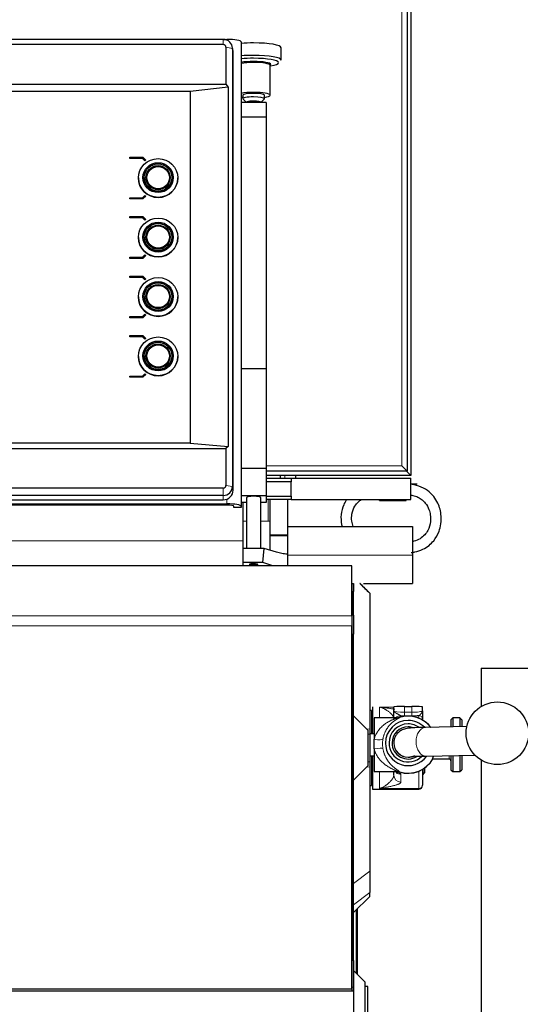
# Model space of a CAD drawing. Header units: inches. Extents: x 0 to 29700, y -16 to 21000.
# Tile 126 of 256: x 7091 to 7372, y 16935 to 17486. Entities that reach past the tile are written whole.
import ezdxf

# ---------------------------------------------------------------- set-up
doc = ezdxf.new("R2010")
doc.units = ezdxf.units.IN
doc.layers.add('1', color=7, linetype='Continuous', true_color=0xffffff)

msp = doc.modelspace()

# ---------------------------------------------------------------- linework, layer by layer
at = {"layer": '1', "color": 2, "linetype": 'Continuous', "lineweight": 25}
for p, q in [((7308.251, 18028.692), (7308.251, 17233.692)), ((7310.251, 18031.192), (7310.251, 17231.192)), ((7205.251, 17475.345), (6856.251, 17475.345)), ((7205.251, 17472.385), (6856.251, 17472.385)), ((7205.629, 17475.331), (7207.251, 17475.331)), ((7215.251, 17473.942), (7215.251, 17213.953)), ((7206.762, 17470.897), (7206.762, 17450.29)), ((7210.683, 17469.339), (7210.282, 17471.291)), ((7210.384, 17470.29), (7210.384, 17225.073)), ((7210.793, 17223.041), (7210.793, 17468.258)), ((7237.677, 17463.72), (7237.677, 17470.676)), ((7231.501, 17444.086), (7231.501, 17460.827)), ((7231.501, 17460.516), (7231.765, 17460.558)), ((6854.74, 17450.29), (7206.762, 17450.29)), ((7206.762, 17450.29), (7208.032, 17448.638)), ((7186.751, 17446.249), (6874.751, 17446.249)), ((7208.032, 17448.638), (7186.751, 17446.249)), ((7186.751, 17446.249), (7186.751, 17249.287)), ((7208.032, 17448.638), (7208.032, 17247.514)), ((7216.251, 17444.086), (7216.251, 17442.116)), ((7228.251, 17442.116), (7228.251, 17444.086)), ((7229.251, 17439.94), (7215.251, 17439.94)), ((7216.345, 17441.932), (7218.251, 17440.085)), ((7218.251, 17440.147), (7218.251, 17439.94)), ((7226.251, 17440.085), (7228.157, 17441.932)), ((7226.251, 17439.94), (7226.251, 17440.147)), ((7228.157, 17441.932), (7228.251, 17442.116)), ((7229.251, 17439.94), (7229.251, 17431.828)), ((7229.251, 17431.828), (7215.251, 17431.828)), ((7229.251, 17431.828), (7229.251, 17291.001)), ((7152.912, 17409.379), (7160.251, 17409.379)), ((7152.912, 17408.689), (7152.912, 17409.379)), ((7152.912, 17408.672), (7152.912, 17408.689)), ((7159.961, 17408.689), (7152.912, 17408.689)), ((7159.961, 17408.672), (7152.912, 17408.672)), ((7159.961, 17408.672), (7159.961, 17408.689)), ((7161.319, 17407.352), (7159.961, 17408.689)), ((7161.319, 17407.334), (7159.961, 17408.672)), ((7160.251, 17409.379), (7161.899, 17407.756)), ((7161.899, 17407.756), (7161.319, 17407.352)), ((7161.899, 17407.738), (7161.319, 17407.334)), ((7161.319, 17407.334), (7161.319, 17407.352)), ((7161.899, 17407.738), (7161.899, 17407.756)), ((7157.751, 17397.747), (7157.751, 17397.678)), ((7160.951, 17397.947), (7160.951, 17397.678)), ((7162.151, 17397.912), (7162.151, 17397.678)), ((7175.351, 17397.678), (7175.351, 17397.912)), ((7176.551, 17397.678), (7176.551, 17397.947)), ((7179.751, 17397.678), (7179.751, 17397.747)), ((7152.912, 17386.701), (7159.961, 17386.701)), ((7152.912, 17386.012), (7152.912, 17386.701)), ((7152.912, 17385.995), (7152.912, 17386.012)), ((7160.251, 17386.012), (7152.912, 17386.012)), ((7160.251, 17385.995), (7152.912, 17385.995)), ((7159.961, 17386.701), (7161.319, 17388.039)), ((7161.899, 17387.635), (7160.251, 17386.012)), ((7161.899, 17387.617), (7160.251, 17385.995)), ((7160.251, 17385.995), (7160.251, 17386.012)), ((7161.319, 17388.039), (7161.899, 17387.635)), ((7161.899, 17387.617), (7161.899, 17387.635)), ((7152.912, 17376.102), (7160.251, 17376.102)), ((7152.912, 17375.413), (7152.912, 17376.102)), ((7152.912, 17375.395), (7152.912, 17375.413)), ((7159.961, 17375.413), (7152.912, 17375.413)), ((7159.961, 17375.395), (7152.912, 17375.395)), ((7161.319, 17374.075), (7159.961, 17375.413)), ((7159.961, 17375.395), (7159.961, 17375.413)), ((7161.319, 17374.058), (7159.961, 17375.395)), ((7160.251, 17376.102), (7161.899, 17374.479)), ((7161.899, 17374.479), (7161.319, 17374.075)), ((7161.899, 17374.462), (7161.319, 17374.058)), ((7161.319, 17374.058), (7161.319, 17374.075)), ((7161.899, 17374.462), (7161.899, 17374.479)), ((7157.751, 17364.471), (7157.751, 17364.401)), ((7160.951, 17364.67), (7160.951, 17364.401)), ((7162.151, 17364.636), (7162.151, 17364.401)), ((7175.351, 17364.401), (7175.351, 17364.636)), ((7176.551, 17364.401), (7176.551, 17364.67)), ((7179.751, 17364.401), (7179.751, 17364.471)), ((7152.912, 17352.735), (7152.912, 17353.425)), ((7152.912, 17353.425), (7159.961, 17353.425)), ((7152.912, 17352.718), (7152.912, 17352.735)), ((7160.251, 17352.735), (7152.912, 17352.735)), ((7160.251, 17352.718), (7152.912, 17352.718)), ((7159.961, 17353.425), (7161.319, 17354.762)), ((7161.899, 17354.358), (7160.251, 17352.735)), ((7161.899, 17354.341), (7160.251, 17352.718)), ((7160.251, 17352.718), (7160.251, 17352.735)), ((7161.319, 17354.762), (7161.899, 17354.358)), ((7161.899, 17354.341), (7161.899, 17354.358)), ((7152.912, 17342.825), (7160.251, 17342.825)), ((7152.912, 17342.136), (7152.912, 17342.825)), ((7152.912, 17342.119), (7152.912, 17342.136)), ((7159.961, 17342.136), (7152.912, 17342.136)), ((7159.961, 17342.119), (7152.912, 17342.119)), ((7159.961, 17342.119), (7159.961, 17342.136)), ((7161.319, 17340.798), (7159.961, 17342.136)), ((7161.319, 17340.781), (7159.961, 17342.119)), ((7160.251, 17342.825), (7161.899, 17341.202)), ((7161.899, 17341.202), (7161.319, 17340.798)), ((7161.899, 17341.185), (7161.319, 17340.781)), ((7161.319, 17340.781), (7161.319, 17340.798)), ((7161.899, 17341.185), (7161.899, 17341.202)), ((7157.751, 17331.194), (7157.751, 17331.124)), ((7160.951, 17331.394), (7160.951, 17331.124)), ((7162.151, 17331.359), (7162.151, 17331.124)), ((7175.351, 17331.124), (7175.351, 17331.359)), ((7176.551, 17331.124), (7176.551, 17331.394)), ((7179.751, 17331.124), (7179.751, 17331.194)), ((7152.912, 17319.459), (7152.912, 17320.148)), ((7152.912, 17320.148), (7159.961, 17320.148)), ((7152.912, 17319.441), (7152.912, 17319.459)), ((7160.251, 17319.459), (7152.912, 17319.459)), ((7160.251, 17319.441), (7152.912, 17319.441)), ((7159.961, 17320.148), (7161.319, 17321.486)), ((7161.899, 17321.082), (7160.251, 17319.459)), ((7161.899, 17321.064), (7160.251, 17319.441)), ((7160.251, 17319.441), (7160.251, 17319.459)), ((7161.319, 17321.486), (7161.899, 17321.082)), ((7161.899, 17321.064), (7161.899, 17321.082)), ((7152.912, 17309.549), (7160.251, 17309.549)), ((7152.912, 17308.859), (7152.912, 17309.549)), ((7152.912, 17308.842), (7152.912, 17308.859)), ((7159.961, 17308.859), (7152.912, 17308.859)), ((7159.961, 17308.842), (7152.912, 17308.842)), ((7159.961, 17308.842), (7159.961, 17308.859)), ((7161.319, 17307.522), (7159.961, 17308.859)), ((7161.319, 17307.504), (7159.961, 17308.842)), ((7160.251, 17309.549), (7161.899, 17307.926)), ((7161.899, 17307.926), (7161.319, 17307.522)), ((7161.899, 17307.908), (7161.319, 17307.504)), ((7161.319, 17307.504), (7161.319, 17307.522)), ((7161.899, 17307.908), (7161.899, 17307.926)), ((7157.751, 17297.917), (7157.751, 17297.848)), ((7160.951, 17298.117), (7160.951, 17297.848)), ((7162.151, 17298.082), (7162.151, 17297.848)), ((7175.351, 17297.848), (7175.351, 17298.082)), ((7176.551, 17297.848), (7176.551, 17298.117)), ((7179.751, 17297.848), (7179.751, 17297.917)), ((7229.251, 17291.001), (7215.251, 17291.001)), ((7229.251, 17291.001), (7229.251, 17235.111)), ((7152.912, 17286.871), (7159.961, 17286.871)), ((7152.912, 17286.182), (7152.912, 17286.871)), ((7152.912, 17286.165), (7152.912, 17286.182)), ((7160.251, 17286.182), (7152.912, 17286.182)), ((7160.251, 17286.165), (7152.912, 17286.165)), ((7159.961, 17286.871), (7161.319, 17288.209)), ((7161.899, 17287.805), (7160.251, 17286.182)), ((7161.899, 17287.788), (7160.251, 17286.165)), ((7160.251, 17286.165), (7160.251, 17286.182)), ((7161.319, 17288.209), (7161.899, 17287.805)), ((7161.899, 17287.788), (7161.899, 17287.805)), ((6854.74, 17246.287), (7206.762, 17246.287)), ((7186.751, 17249.287), (6874.751, 17249.287)), ((7186.751, 17249.287), (7208.032, 17247.514)), ((7208.032, 17247.514), (7206.762, 17246.287)), ((7206.762, 17246.287), (7206.762, 17225.68)), ((7229.251, 17235.111), (7215.251, 17235.111)), ((7229.251, 17235.111), (7229.251, 17219.924)), ((7305.251, 17236.692), (7308.251, 17233.692)), ((7308.251, 17233.692), (7229.244, 17233.692)), ((7310.251, 17231.192), (7229.251, 17231.192)), ((7229.251, 17229.692), (7243.251, 17229.692)), ((7237.251, 17229.691), (7237.251, 17231.191)), ((7243.251, 17229.692), (7310.251, 17229.692)), ((7243.251, 17229.692), (7243.251, 17227.692)), ((7245.751, 17231.195), (7245.751, 17229.694)), ((7310.251, 17231.192), (7307.451, 17233.992)), ((7310.251, 17217.692), (7310.251, 17229.692)), ((7205.251, 17224.192), (6856.251, 17224.192)), ((7243.251, 17227.692), (7229.251, 17227.692)), ((7243.251, 17219.692), (7243.251, 17227.692)), ((7313.751, 17226.442), (7310.251, 17226.442)), ((7205.251, 17220.017), (6856.251, 17220.017)), ((7229.251, 17219.924), (7215.251, 17219.924)), ((7218.251, 17218.882), (7218.251, 17190.329)), ((7226.251, 17190.329), (7226.251, 17218.882)), ((7229.251, 17219.924), (7229.251, 17216.103)), ((7229.251, 17219.692), (7243.251, 17219.692)), ((7243.251, 17219.692), (7243.251, 17217.692)), ((6854.251, 17215.342), (7207.251, 17215.342)), ((7207.251, 17214.647), (6854.251, 17214.647)), ((6856.251, 17217.583), (7205.251, 17217.583)), ((7211.251, 17213.258), (7211.251, 17213.953)), ((7215.251, 17213.258), (7211.251, 17213.258)), ((7218.251, 17216.103), (7215.251, 17216.103)), ((7215.251, 17213.953), (7215.251, 17213.258)), ((7216.251, 17216.103), (7216.251, 17205.692)), ((7229.251, 17216.103), (7226.251, 17216.103)), ((7243.251, 17217.692), (7229.251, 17217.692)), ((7231.251, 17217.692), (7231.251, 17198.023)), ((7241.251, 17217.692), (7241.251, 17198.023)), ((7243.251, 17217.692), (7310.251, 17217.692)), ((7292.751, 17217.192), (7292.751, 17217.692)), ((7292.751, 17217.192), (7307.751, 17217.192)), ((7307.751, 17217.192), (7307.751, 17217.692)), ((7216.251, 17205.692), (7216.251, 17190.328)), ((7241.252, 17202.692), (7311.251, 17202.692)), ((7311.251, 17202.692), (7311.251, 17186.692)), ((7231.251, 17198.023), (7231.251, 17197.457)), ((7231.251, 17197.457), (7231.251, 17189.394)), ((7241.251, 17198.023), (7241.251, 17197.457)), ((7241.251, 17197.457), (7241.251, 17187.448)), ((7216.251, 17190.328), (7216.251, 17182.45)), ((7228.19, 17190.328), (7216.251, 17190.328)), ((7227.388, 17182.45), (7228.19, 17190.328)), ((7235.013, 17188.245), (7228.19, 17190.328)), ((7241.251, 17187.275), (7241.251, 17180.735)), ((7311.251, 17186.692), (7311.251, 17170.692)), ((7277.251, 17180.735), (6787.251, 17180.735)), ((7227.388, 17182.45), (7216.251, 17182.45)), ((7216.251, 17182.45), (7216.251, 17180.735)), ((7224.64, 17181.328), (7224.691, 17181.414)), ((7233.004, 17180.735), (7227.388, 17182.45)), ((7277.247, 17180.692), (7277.292, 17180.692)), ((7277.251, 17152.721), (7277.251, 17180.735)), ((7277.292, 17170.692), (7277.292, 17180.692)), ((7277.292, 17170.692), (7277.247, 17170.692)), ((7277.292, 17170.692), (7277.292, 17148.721)), ((7277.292, 17170.692), (7278.251, 17170.692)), ((7278.251, 17170.692), (7278.251, 17166.292)), ((7283.852, 17170.692), (7311.251, 17170.692)), ((7278.251, 17153.083), (7278.251, 17166.292)), ((7287.251, 17165.359), (7287.251, 17165.317)), ((7287.251, 17165.317), (7287.251, 17089.22)), ((7277.251, 17152.721), (7277.251, 17147.065)), ((7278.251, 17153.083), (7278.251, 17142.482)), ((7277.292, 17148.721), (7277.247, 17148.721)), ((7277.251, 16943.706), (7277.251, 17147.065)), ((7277.292, 17148.721), (7277.292, 16962.398)), ((7278.251, 17096.692), (7278.251, 17142.482)), ((7349.751, 17123.292), (7504.751, 17123.292)), ((7349.751, 17123.292), (7349.751, 17101.936)), ((7288.251, 17099.692), (7287.251, 17099.692)), ((7288.251, 17099.692), (7288.251, 17086.673)), ((7288.751, 17101.692), (7288.751, 17086.674)), ((7300.751, 17099.526), (7300.751, 17101.736)), ((7306.751, 17101.883), (7310.751, 17101.883)), ((7316.751, 17099.526), (7316.751, 17101.736)), ((7278.251, 17096.692), (7286.251, 17088.692)), ((7278.251, 17060.692), (7278.251, 17096.692)), ((7288.751, 17093.692), (7288.251, 17093.692)), ((7302.348, 17095.524), (7289.751, 17095.524)), ((7289.751, 17095.524), (7289.751, 17083.551)), ((7316.751, 17094.845), (7316.751, 17094.381)), ((7333.751, 17095.524), (7332.751, 17094.524)), ((7332.751, 17094.524), (7332.751, 17090.448)), ((7337.751, 17095.524), (7333.751, 17095.524)), ((7333.751, 17095.524), (7333.751, 17090.468)), ((7338.751, 17094.524), (7337.751, 17095.524)), ((7337.751, 17095.524), (7337.751, 17090.552)), ((7338.751, 17094.524), (7338.751, 17090.572)), ((7286.251, 17088.692), (7286.251, 17068.692)), ((7289.751, 17086.674), (7287.251, 17086.674)), ((7287.251, 17086.365), (7287.251, 17071.019)), ((7341.646, 17090.632), (7318.403, 17090.15)), ((7289.751, 17078.219), (7289.751, 17083.551)), ((7300.751, 17081.624), (7300.751, 17081.477)), ((7289.751, 17078.219), (7289.751, 17065.524)), ((7287.251, 17074.374), (7289.751, 17074.374)), ((7288.251, 17074.373), (7288.251, 17057.692)), ((7288.751, 17074.374), (7288.751, 17055.692)), ((7318.735, 17074.153), (7346.213, 17074.723)), ((7322.607, 17072.688), (7322.607, 17072.524)), ((7322.607, 17072.524), (7331.751, 17072.524)), ((7332.751, 17074.443), (7332.751, 17066.524)), ((7333.751, 17074.463), (7333.751, 17065.524)), ((7337.751, 17074.547), (7337.751, 17065.524)), ((7338.751, 17074.567), (7338.751, 17066.524)), ((7349.751, 17071.92), (7349.751, 16795.692)), ((7286.251, 17068.692), (7278.251, 17060.692)), ((7287.251, 17068.164), (7287.251, 17009.748)), ((7289.751, 17065.524), (7302.348, 17065.524)), ((7300.751, 17063.553), (7300.751, 17065.388)), ((7316.751, 17066.668), (7316.751, 17057.926)), ((7317.001, 17066.815), (7317.001, 17063.692)), ((7317.001, 17063.692), (7318.001, 17064.692)), ((7318.001, 17067.469), (7318.001, 17064.692)), ((7332.751, 17066.524), (7333.751, 17065.524)), ((7333.751, 17065.524), (7337.751, 17065.524)), ((7337.751, 17065.524), (7338.751, 17066.524)), ((7278.251, 16959.683), (7278.251, 17060.692)), ((7288.251, 17063.692), (7288.751, 17063.692)), ((7316.751, 17063.692), (7317.001, 17063.692)), ((7287.251, 17057.692), (7288.251, 17057.692)), ((7288.751, 17055.692), (7314.751, 17055.692)), ((7316.751, 17057.692), (7316.751, 17057.926)), ((7287.251, 17009.748), (7287.251, 16997.856)), ((7287.251, 16995.517), (7287.251, 16997.856)), ((7278.251, 16986.517), (7287.251, 16995.517)), ((7280.251, 16988.516), (7280.251, 16952.192)), ((7277.292, 16962.398), (7277.247, 16962.398)), ((7277.292, 16962.398), (7277.292, 16942.649)), ((7278.251, 16959.683), (7278.251, 16944.692)), ((7284.751, 16947.692), (7278.251, 16954.192)), ((7278.251, 16942.648), (6782.756, 16942.648)), ((7277.251, 16943.706), (6787.251, 16943.706)), ((7278.251, 16944.692), (7277.251, 16944.727)), ((7278.251, 16944.692), (7278.251, 16942.648)), ((7278.251, 16942.648), (7278.251, 16897.96)), ((7284.751, 16888.692), (7284.751, 16947.692)), ((7286.251, 16945.192), (7284.751, 16945.192)), ((7286.251, 16891.192), (7286.251, 16945.192))]:
    msp.add_line(p, q, dxfattribs=at)
at = {"layer": '1', "color": 110, "linetype": 'Continuous', "lineweight": 13}
for p, q in [((7305.251, 17236.692), (7305.251, 18025.692)), ((7205.251, 17472.385), (7205.251, 17475.345)), ((7207.251, 17475.331), (7207.251, 17474.945)), ((7206.762, 17470.897), (7210.384, 17470.29)), ((7210.384, 17470.29), (7210.793, 17468.258)), ((7229.249, 17236.692), (7305.251, 17236.692)), ((7239.751, 17229.694), (7239.751, 17231.195)), ((7205.251, 17224.192), (7205.251, 17220.017)), ((7206.762, 17225.68), (7210.384, 17225.073)), ((7210.384, 17225.073), (7210.793, 17223.041)), ((7205.251, 17220.017), (7205.251, 17217.583)), ((7207.251, 17217.954), (7207.251, 17215.342)), ((7230.451, 17217.692), (7230.451, 17205.692)), ((7218.251, 17205.692), (7216.251, 17205.692)), ((7230.451, 17205.692), (7226.251, 17205.692)), ((7230.451, 17205.692), (7231.251, 17205.692)), ((7231.251, 17198.023), (7241.251, 17198.023)), ((7231.251, 17197.457), (7241.251, 17197.457)), ((6879.251, 17194.692), (7216.246, 17194.692)), ((7241.252, 17186.692), (7311.251, 17186.692)), ((7281.666, 17170.692), (7287.251, 17165.317)), ((7278.251, 17166.292), (7277.292, 17166.292)), ((7277.251, 17152.721), (6787.251, 17152.721)), ((7277.292, 17153.069), (7278.251, 17153.083)), ((7277.251, 17147.065), (6787.251, 17147.065)), ((7278.251, 17142.482), (7277.292, 17142.469)), ((7292.751, 17101.575), (7300.751, 17101.575)), ((7292.751, 17095.524), (7292.751, 17101.575)), ((7306.751, 17098.667), (7306.751, 17101.883)), ((7306.751, 17098.667), (7306.751, 17096.726)), ((7306.751, 17098.667), (7310.751, 17098.667)), ((7310.751, 17098.667), (7310.751, 17101.883)), ((7310.751, 17098.667), (7310.751, 17096.726)), ((7314.751, 17095.357), (7314.751, 17096.835)), ((7302.348, 17095.524), (7302.348, 17095.489)), ((7303.872, 17095.726), (7303.872, 17095.762)), ((7304.751, 17096.752), (7304.751, 17096.196)), ((7310.751, 17096.726), (7306.751, 17096.726)), ((7285.521, 17089.422), (7287.251, 17089.22)), ((7286.251, 17086.45), (7287.251, 17086.365)), ((7286.251, 17070.933), (7287.251, 17071.019)), ((7331.751, 17074.423), (7331.751, 17072.524)), ((7285.521, 17067.962), (7287.251, 17068.164)), ((7292.751, 17055.949), (7292.751, 17065.524)), ((7302.348, 17065.628), (7302.348, 17065.524)), ((7303.872, 17065.286), (7303.872, 17065.392)), ((7304.751, 17063.923), (7304.751, 17059.598)), ((7314.751, 17055.949), (7314.751, 17065.692)), ((7292.751, 17055.949), (7314.751, 17055.949)), ((7314.751, 17055.692), (7314.751, 17055.949)), ((7278.251, 17002.853), (7287.251, 17009.748)), ((7278.251, 16990.962), (7287.251, 16997.856)), ((7279.715, 16987.981), (7279.715, 16952.727)), ((7277.251, 16959.718), (7278.251, 16959.683))]:
    msp.add_line(p, q, dxfattribs=at)
at = {"layer": '1', "color": 2, "linetype": 'Continuous', "lineweight": 25}
msp.add_circle((7358.751, 17086.932), 17.5, dxfattribs=at)
for centre, radius, start, end in [((7302.348, 17100.524), 5, 270, 287.75279), ((7308.751, 17080.524), 16, 90, 107.75279), ((7308.751, 17080.524), 16, 37.27125, 90), ((7308.751, 17080.524), 16, 252.24721, 330), ((7331.751, 17071.524), 1, 0, 90), ((7302.348, 17060.524), 5, 72.24721, 90), ((7314.751, 17057.692), 2, 270, 0)]:
    msp.add_arc(centre, radius, start, end, dxfattribs=at)
for centre, major_axis, ratio, start_param, end_param in [((7205.251, 17470.29), (5.133, 0), 0.9848078, 0, 1.5707963), ((7205.251, 17470.897), (1.511, 0), 0.9848078, 0, 1.5707963), ((7207.251, 17473.942), (-8, 0), 0.1736482, 3.1415927, 4.712389), ((7222.251, 17470.676), (15.427, 0), 0.1736482, 1.5707963, 2.0418389), ((7222.251, 17470.676), (15.427, 0), 0.1736482, 0, 1.5707963), ((7205.251, 17468.258), (-5.542, 0), 0.9848078, 3.1415927, 3.3409611), ((7222.251, 17463.72), (15.427, 0), 0.1736482, 1.5707963, 2.0418389), ((7222.251, 17463.72), (15.427, 0), 0.1736482, 0, 1.5707963), ((7222.251, 17462.334), (13.968, 0), 0.1736482, 1.5707963, 2.0957368), ((7222.251, 17461.306), (9.633, 0), 0.1736482, 1.5707963, 2.3842725), ((7222.251, 17460.827), (9.25, 0), 0.1736482, 1.5707963, 2.4291383), ((7222.251, 17462.334), (13.968, 0), 0.1736482, 0, 1.5707963), ((7222.251, 17461.306), (9.633, 0), 0.1736482, 0, 1.5707963), ((7222.251, 17460.827), (9.25, 0), 0.1736482, 0, 1.5707963), ((7222.251, 17461.306), (9.633, 0), 0.1736482, 5.9547907, 6.2831853), ((7222.251, 17462.334), (13.968, 0), 0.1736482, 5.4616588, 6.2831853), ((7222.251, 17444.086), (9.25, 0), 0.1736482, 1.5707963, 2.4291383), ((7222.251, 17444.086), (6, 0), 0.1736482, 1.5707963, 3.1415927), ((7222.251, 17444.086), (9.25, 0), 0.1736482, 0, 1.5707963), ((7222.251, 17444.086), (6, 0), 0.1736482, 0, 1.5707963), ((7222.251, 17444.086), (9.25, 0), 0.1736482, 5.4181674, 6.2831853), ((7222.251, 17444.086), (9.25, 0), 0.1736482, 3.8541451, 4.0066106), ((7222.251, 17442.116), (6, 0), 0.1736482, 1.5707963, 3.3188963), ((7222.251, 17440.147), (4, 0), 0.1736482, 1.5707963, 3.1415927), ((7222.251, 17442.116), (6, 0), 0.1736482, 0, 1.5707963), ((7222.251, 17440.147), (4, 0), 0.1736482, 0, 1.5707963), ((7168.751, 17397.678), (11, 0), 0.9848078, 3.1415927, 6.2831853), ((7168.751, 17397.947), (7.8, 0), 0.9848078, 3.1415927, 4.712389), ((7168.751, 17397.947), (6.75, 0), 0.9848078, 3.1415927, 4.712389), ((7168.751, 17397.947), (6.75, 0), 0.9848078, 4.712389, 6.2831853), ((7168.751, 17397.947), (7.8, 0), 0.9848078, 4.712389, 6.2831853), ((7168.751, 17364.401), (11, 0), 0.9848078, 3.1415927, 6.2831853), ((7168.751, 17364.67), (7.8, 0), 0.9848078, 3.1415927, 4.712389), ((7168.751, 17364.67), (6.75, 0), 0.9848078, 3.1415927, 4.712389), ((7168.751, 17364.636), (6.6, 0), 0.9848078, 3.1415927, 4.712389), ((7168.751, 17364.67), (6.75, 0), 0.9848078, 4.712389, 6.2831853), ((7168.751, 17364.67), (7.8, 0), 0.9848078, 4.712389, 6.2831853), ((7168.751, 17364.636), (6.6, 0), 0.9848078, 4.712389, 6.2831853), ((7168.751, 17331.124), (11, 0), 0.9848078, 3.1415927, 6.2831853), ((7168.751, 17331.394), (7.8, 0), 0.9848078, 3.1415927, 4.712389), ((7168.751, 17331.394), (6.75, 0), 0.9848078, 3.1415927, 4.712389), ((7168.751, 17331.394), (6.75, 0), 0.9848078, 4.712389, 6.2831853), ((7168.751, 17331.394), (7.8, 0), 0.9848078, 4.712389, 6.2831853), ((7168.751, 17297.848), (11, 0), 0.9848078, 3.1415927, 6.2831853), ((7168.751, 17298.117), (7.8, 0), 0.9848078, 3.1415927, 4.712389), ((7168.751, 17298.117), (6.75, 0), 0.9848078, 3.1415927, 4.712389), ((7168.751, 17298.082), (6.6, 0), 0.9848078, 3.1415927, 4.712389), ((7168.751, 17298.117), (6.75, 0), 0.9848078, 4.712389, 6.2831853), ((7168.751, 17298.117), (7.8, 0), 0.9848078, 4.712389, 6.2831853), ((7168.751, 17298.082), (6.6, 0), 0.9848078, 4.712389, 6.2831853), ((7205.251, 17225.68), (1.511, 0), 0.9848078, 4.712389, 6.2831853), ((7205.251, 17225.073), (5.133, 0), 0.9848078, 4.712389, 6.2831853), ((7205.251, 17223.041), (-5.542, 0), 0.9848078, 1.5707963, 3.1415927), ((7222.251, 17218.882), (-4, 0), 0.1736482, 3.1415927, 6.2831853), ((7207.251, 17213.953), (-8, 0), 0.1736482, 3.1415927, 4.712389), ((7207.251, 17213.953), (4, 0), 0.1736482, 0, 1.5707963), ((7241.073, 17188.014), (0, 0.8), 0.5773503, 3.116854, 3.5362858), ((7222.251, 17181.414), (2.441, 0), 0.1736482, 0, 3.3414765), ((7306.751, 17101.736), (-6, 0), 0.0244322, 4.712389, 6.2831853), ((7310.751, 17101.736), (-6, 0), 0.0244322, 3.1415927, 4.712389), ((7310.751, 17097.536), (-8, 0), 0.1012787, 1.5707963, 2.0943951), ((7308.751, 17081.457), (-12.662, 0), 0.9997015, 4.712389, 6.2831853), ((7308.751, 17081.502), (-10.67, 0), 0.9997015, 4.712389, 6.2831853), ((7302.348, 17100.477), (-5, 0), 0.9976295, 1.5707955, 1.8806403), ((7306.751, 17097.536), (8, 0), 0.1012787, 4.4597087, 4.712389), ((7308.751, 17081.457), (-12.662, 0), 0.9997015, 3.9115774, 4.712389), ((7308.751, 17081.502), (-10.67, 0), 0.9997015, 4.0794562, 4.712389), ((7308.751, 17081.502), (-9, 0), 0.9997015, 4.712389, 6.2831853), ((7308.751, 17081.502), (-9, 0), 0.9997015, 4.379282, 4.712389), ((7308.751, 17081.457), (-12.662, 0), 0.9997015, 0, 2.5108198), ((7308.751, 17081.502), (-10.67, 0), 0.9997015, 0, 2.3615941), ((7308.751, 17081.502), (-9, 0), 0.9997015, 0, 2.1440388), ((7308.751, 17081.477), (8, 0), 0.9997015, 3.1415927, 4.712389), ((7308.751, 17081.477), (8, 0), 0.9997015, 4.712389, 5.1802899)]:
    msp.add_ellipse(centre, major_axis=major_axis, ratio=ratio, start_param=start_param, end_param=end_param, dxfattribs=at)
for centre, major_axis in [((7168.751, 17397.747), (11, 0)), ((7168.751, 17397.956), (8.5, 0)), ((7168.751, 17397.956), (7.85, 0)), ((7168.751, 17397.956), (7.75, 0)), ((7168.751, 17397.956), (6.8, 0)), ((7168.751, 17397.964), (6.3, 0)), ((7168.751, 17364.471), (11, 0)), ((7168.751, 17364.679), (8.5, 0)), ((7168.751, 17364.679), (7.85, 0)), ((7168.751, 17364.679), (7.75, 0)), ((7168.751, 17364.679), (6.8, 0)), ((7168.751, 17364.688), (6.3, 0)), ((7168.751, 17331.194), (11, 0)), ((7168.751, 17331.402), (8.5, 0)), ((7168.751, 17331.402), (7.85, 0)), ((7168.751, 17331.402), (7.75, 0)), ((7168.751, 17331.402), (6.8, 0)), ((7168.751, 17331.411), (6.3, 0)), ((7168.751, 17297.917), (11, 0)), ((7168.751, 17298.126), (8.5, 0)), ((7168.751, 17298.126), (7.85, 0)), ((7168.751, 17298.126), (7.75, 0)), ((7168.751, 17298.126), (6.8, 0)), ((7168.751, 17298.134), (6.3, 0))]:
    msp.add_ellipse(centre, major_axis=major_axis, ratio=0.9848078, dxfattribs=at)
at = {"layer": '1', "color": 110, "linetype": 'Continuous', "lineweight": 13}
msp.add_ellipse((7222.251, 17181.142), major_axis=(1.75, 0), ratio=0.1736482, dxfattribs=at)
for centre, major_axis, ratio, start_param, end_param in [((7306.751, 17099.526), (-6, 0), 0.1431823, 0, 1.5707963), ((7308.751, 17080.559), (-15.937, 0), 0.9997015, 3.7925085, 5.0235019), ((7310.751, 17099.526), (-6, 0), 0.1431823, 1.5707963, 3.1415927), ((7314.751, 17094.845), (2, 0), 0.9949383, 0, 1.5707963), ((7304.751, 17092.772), (-4, 0), 0.9949383, 4.712389, 5.5195574), ((7304.751, 17092.216), (-4, 0), 0.9949383, 4.712389, 5.3004068), ((7318.569, 17082.151), (0.166, -7.998), 0.6725436, 3.141495, 4.6984486), ((7289.751, 17084.56), (-4.928, 0.846), 0.1989899, 1.6049262, 3.0555381), ((7308.751, 17081.624), (8, 0), 0.9997015, 3.1375675, 4.712389), ((7318.569, 17082.151), (0.166, -7.998), 0.6725436, 4.6984486, 6.2831853), ((7289.751, 17077.45), (-4.929, -0.838), 0.1515689, 3.2360048, 4.6866168), ((7308.751, 17080.559), (-15.937, 0), 0.9997015, 1.2596836, 2.624894), ((7308.751, 17081.624), (8, 0), 0.9997015, 4.712389, 5.1682144), ((7304.751, 17067.879), (-4, 0), 0.9888417, 0.8479109, 1.5707963), ((7302.348, 17060.663), (-5, 0), 0.9930767, 4.4025444, 4.712389), ((7304.751, 17063.553), (-4, 0), 0.9888417, 0, 1.5707963), ((7314.751, 17057.926), (-2, 0), 0.9888417, 1.5707963, 3.1415927)]:
    msp.add_ellipse(centre, major_axis=major_axis, ratio=ratio, start_param=start_param, end_param=end_param, dxfattribs=at)
at = {"layer": '1', "color": 2, "linetype": 'Continuous', "lineweight": 25}
for points, knots in [([(7310.461, 17188.089), (7311.176, 17188.172), (7313.387, 17188.542), (7316.886, 17189.685), (7320.447, 17191.888), (7323.743, 17195.158), (7326.078, 17199.309), (7327.354, 17204.443), (7327.392, 17210.233), (7325.629, 17215.883), (7322.395, 17220.541), (7318.527, 17223.788), (7314.225, 17225.627), (7311.37, 17226.186), (7310.274, 17226.31)], [0, 0, 0, 0, 0.0386218, 0.1206045, 0.194836, 0.2607592, 0.3674482, 0.4447886, 0.5420959, 0.6740902, 0.7540388, 0.8430426, 0.9409811, 1, 1, 1, 1]), ([(7310.265, 17220.283), (7310.625, 17220.229), (7311.997, 17219.967), (7314.236, 17219.203), (7316.609, 17217.665), (7318.82, 17215.419), (7320.413, 17212.562), (7321.34, 17208.997), (7321.447, 17204.947), (7320.308, 17200.989), (7318.092, 17197.792), (7315.435, 17195.632), (7312.963, 17194.647), (7311.517, 17194.303), (7311.27, 17194.251)], [0, 0, 0, 0, 0.0300245, 0.1152217, 0.1918999, 0.2602684, 0.3724674, 0.4557003, 0.5610227, 0.7019437, 0.7852189, 0.8772665, 0.9791673, 1, 1, 1, 1]), ([(7274.337, 17217.818), (7273.685, 17216.864), (7272.194, 17214.157), (7270.973, 17209.367), (7271.168, 17205.209), (7271.671, 17203.016), (7271.766, 17202.653)], [0, 0, 0, 0, 0.2138662, 0.5732315, 0.9288355, 1, 1, 1, 1]), ([(7278.021, 17202.659), (7277.631, 17203.652), (7277.041, 17205.968), (7277.105, 17209.902), (7278.489, 17213.643), (7280.64, 17216.279), (7282.033, 17217.38), (7282.634, 17217.781)], [0, 0, 0, 0, 0.1889589, 0.425861, 0.7085054, 0.8824616, 1, 1, 1, 1]), ([(7241.062, 17187.214), (7240.555, 17187.236), (7240.049, 17187.273), (7239.038, 17187.38), (7238.533, 17187.448), (7237.525, 17187.619), (7237.022, 17187.72), (7236.016, 17187.956), (7235.514, 17188.092), (7235.013, 17188.245)], [0, 0, 0, 0, 0.25, 0.25, 0.5, 0.5, 0.75, 0.75, 1, 1, 1, 1]), ([(7219.883, 17181.32), (7219.91, 17181.292), (7220.013, 17181.196), (7220.241, 17181.084), (7220.641, 17180.949), (7221.242, 17180.863), (7221.887, 17180.818), (7222.208, 17180.826), (7222.271, 17180.828)], [0, 0, 0, 0, 0.044851, 0.1634188, 0.3325994, 0.6664539, 0.9346585, 1, 1, 1, 1]), ([(7222.271, 17180.828), (7222.487, 17180.826), (7222.961, 17180.835), (7223.688, 17180.922), (7224.185, 17181.016), (7224.51, 17181.231), (7224.608, 17181.307)], [0, 0, 0, 0, 0.2186324, 0.5051422, 0.8466056, 1, 1, 1, 1]), ([(7281.918, 17170.692), (7281.9, 17170.692), (7281.881, 17170.692), (7281.842, 17170.692), (7281.821, 17170.692), (7281.758, 17170.692), (7281.713, 17170.692), (7281.666, 17170.692)], [0, 0, 0, 0, 0.25, 0.25, 0.5, 0.5, 1, 1, 1, 1]), ([(7281.918, 17170.692), (7282.807, 17169.803), (7283.697, 17168.914), (7285.474, 17167.136), (7286.363, 17166.247), (7287.251, 17165.359)], [0, 0, 0, 0, 0.5, 0.5, 1, 1, 1, 1]), ([(7300.751, 17095.119), (7300.751, 17095.433), (7300.751, 17095.766), (7300.751, 17096.464), (7300.751, 17096.829), (7300.751, 17097.299), (7300.751, 17097.393), (7300.751, 17097.583), (7300.751, 17097.87), (7300.751, 17098.352), (7300.751, 17098.743), (7300.751, 17099.036), (7300.751, 17099.183), (7300.751, 17099.355), (7300.751, 17099.428), (7300.751, 17099.477), (7300.751, 17099.502), (7300.751, 17099.526)], [0, 0, 0, 0, 0.2490378, 0.2490378, 0.4993586, 0.4993586, 0.5619387, 0.5619387, 0.6245189, 0.7496793, 0.8748396, 0.8748396, 0.9374198, 0.9687099, 0.984355, 0.984355, 1, 1, 1, 1]), ([(7316.751, 17099.686), (7316.751, 17099.688), (7316.751, 17099.689), (7316.751, 17099.798), (7316.751, 17099.905), (7316.751, 17100.066), (7316.751, 17100.147), (7316.751, 17100.242), (7316.751, 17100.282), (7316.751, 17100.31), (7316.751, 17100.323), (7316.751, 17100.336)], [0, 0, 0, 0, 0.0070746, 0.0070746, 0.5035373, 0.5035373, 0.7517686, 0.8758843, 0.9379422, 0.9379422, 1, 1, 1, 1]), ([(7316.751, 17099.526), (7316.751, 17099.51), (7316.751, 17099.493), (7316.751, 17099.46), (7316.751, 17099.41), (7316.751, 17099.294), (7316.751, 17099.194), (7316.751, 17098.996), (7316.751, 17098.863), (7316.751, 17098.469), (7316.751, 17098.209), (7316.751, 17097.7), (7316.751, 17097.451), (7316.751, 17097.15), (7316.751, 17097.091), (7316.751, 17096.973), (7316.751, 17096.915), (7316.751, 17096.742), (7316.751, 17096.63), (7316.751, 17096.305), (7316.751, 17096.101), (7316.751, 17095.822), (7316.751, 17095.733), (7316.751, 17095.564), (7316.751, 17095.485), (7316.751, 17095.392), (7316.751, 17095.374), (7316.751, 17095.339), (7316.751, 17095.286), (7316.751, 17095.238), (7316.751, 17095.146), (7316.751, 17095.091), (7316.751, 17094.996), (7316.751, 17094.955), (7316.751, 17094.888), (7316.751, 17094.862), (7316.751, 17094.845)], [0, 0, 0, 0, 0.0078125, 0.0078125, 0.015625, 0.03125, 0.0625, 0.0625, 0.125, 0.125, 0.25, 0.25, 0.375, 0.375, 0.40625, 0.40625, 0.4375, 0.4375, 0.5, 0.5, 0.625, 0.625, 0.6875, 0.6875, 0.75, 0.75, 0.765625, 0.765625, 0.78125, 0.8125, 0.8125, 0.875, 0.875, 0.9375, 0.9375, 1, 1, 1, 1]), ([(7287.251, 17089.22), (7287.251, 17088.743), (7287.251, 17088.269), (7287.251, 17087.319), (7287.251, 17086.843), (7287.251, 17086.365)], [0, 0, 0, 0, 0.5, 0.5, 1, 1, 1, 1]), ([(7318.412, 17090.15), (7315.585, 17090.159), (7311.292, 17089.89), (7308.429, 17089.798), (7305.817, 17089.067), (7303.595, 17087.853), (7301.867, 17085.896), (7300.928, 17083.621), (7300.755, 17082.318), (7300.751, 17081.624)], [0, 0, 0, 0, 0.3632411, 0.5842307, 0.6502289, 0.7376596, 0.8569544, 0.9267101, 1, 1, 1, 1]), ([(7287.251, 17071.019), (7287.251, 17070.54), (7287.251, 17070.065), (7287.251, 17069.115), (7287.251, 17068.641), (7287.251, 17068.164)], [0, 0, 0, 0, 0.5, 0.5, 1, 1, 1, 1]), ([(7312.239, 17074.152), (7312.263, 17074.092), (7312.676, 17074.025), (7314.637, 17074.062), (7317.054, 17074.107), (7318.726, 17074.153)], [0, 0, 0, 0, 0.2039263, 0.5546194, 1, 1, 1, 1]), ([(7322.607, 17072.688), (7322.607, 17072.736), (7322.619, 17072.85), (7322.652, 17073.003), (7322.684, 17073.132), (7322.696, 17073.177), (7322.715, 17073.25), (7322.722, 17073.274), (7322.737, 17073.325), (7322.744, 17073.35), (7322.782, 17073.482), (7322.816, 17073.595), (7322.891, 17073.838), (7322.931, 17073.967), (7322.982, 17074.13), (7322.99, 17074.156), (7322.998, 17074.182)], [0, 0, 0, 0, 0.192864, 0.3857281, 0.3857281, 0.4821601, 0.4821601, 0.5303761, 0.5303761, 0.5785921, 0.5785921, 0.7714561, 0.7714561, 0.9643202, 0.9643202, 1, 1, 1, 1])]:
    msp.add_open_spline(points, degree=3, knots=knots, dxfattribs=at)
at = {"layer": '1', "color": 110, "linetype": 'Continuous', "lineweight": 13}
for points, knots in [([(7292.751, 17101.575), (7292.773, 17101.573), (7292.795, 17101.57), (7292.84, 17101.564), (7292.908, 17101.556), (7293.065, 17101.536), (7293.379, 17101.496), (7294.006, 17101.417), (7294.541, 17101.348), (7295.605, 17101.211), (7296.305, 17101.119), (7297.158, 17101.002), (7297.328, 17100.979), (7297.665, 17100.931), (7297.832, 17100.908), (7298.328, 17100.837), (7298.653, 17100.789), (7299.605, 17100.644), (7300.21, 17100.546), (7300.948, 17100.415), (7301.118, 17100.384), (7301.284, 17100.353)], [0, 0, 0, 0, 0.0072546, 0.0072546, 0.0145092, 0.0290183, 0.0580366, 0.1160732, 0.2321465, 0.2321465, 0.464293, 0.464293, 0.5223296, 0.5223296, 0.5803662, 0.5803662, 0.6964395, 0.6964395, 0.9285859, 0.9285859, 1, 1, 1, 1]), ([(7300.75, 17095.175), (7300.746, 17095.339), (7300.719, 17095.503), (7300.625, 17095.835), (7300.559, 17096.002), (7300.395, 17096.338), (7300.297, 17096.507), (7300.131, 17096.76), (7300.072, 17096.844), (7299.979, 17096.97), (7299.947, 17097.013), (7299.882, 17097.097), (7299.849, 17097.139), (7299.679, 17097.349), (7299.533, 17097.515), (7299.225, 17097.845), (7299.062, 17098.008), (7298.723, 17098.328), (7298.546, 17098.486), (7298.183, 17098.795), (7297.996, 17098.947), (7297.613, 17099.241), (7297.417, 17099.385), (7297.019, 17099.662), (7296.816, 17099.797), (7296.508, 17099.99), (7296.405, 17100.054), (7296.197, 17100.177), (7296.092, 17100.238), (7295.777, 17100.415), (7295.565, 17100.527), (7295.139, 17100.738), (7294.924, 17100.838), (7294.493, 17101.023), (7294.277, 17101.109), (7293.843, 17101.266), (7293.625, 17101.338), (7293.297, 17101.435), (7293.134, 17101.481), (7292.942, 17101.53), (7292.846, 17101.553), (7292.799, 17101.564), (7292.778, 17101.569), (7292.764, 17101.572), (7292.757, 17101.574), (7292.751, 17101.575)], [0, 0, 0, 0, 0.0625, 0.0625, 0.125, 0.125, 0.1875, 0.1875, 0.21875, 0.21875, 0.234375, 0.234375, 0.25, 0.25, 0.3125, 0.3125, 0.375, 0.375, 0.4375, 0.4375, 0.5, 0.5, 0.5625, 0.5625, 0.625, 0.625, 0.65625, 0.65625, 0.6875, 0.6875, 0.75, 0.75, 0.8125, 0.8125, 0.875, 0.875, 0.9375, 0.9375, 0.96875, 0.984375, 0.9921875, 0.9960937, 0.9980469, 0.9980469, 1, 1, 1, 1]), ([(7300.751, 17099.526), (7300.751, 17099.519), (7300.751, 17099.512), (7300.751, 17099.498), (7300.752, 17099.477), (7300.758, 17099.429), (7300.766, 17099.387), (7300.778, 17099.345), (7300.782, 17099.331), (7300.792, 17099.303), (7300.808, 17099.261), (7300.828, 17099.219), (7300.905, 17099.081), (7300.995, 17098.97), (7301.23, 17098.747), (7301.375, 17098.634), (7301.567, 17098.504), (7301.589, 17098.489), (7301.633, 17098.46), (7301.7, 17098.416), (7301.77, 17098.372), (7301.914, 17098.284), (7302.015, 17098.224), (7302.224, 17098.104), (7302.333, 17098.043), (7302.558, 17097.919), (7302.674, 17097.856), (7302.909, 17097.728), (7303.029, 17097.663), (7303.27, 17097.531), (7303.391, 17097.464), (7303.631, 17097.33), (7303.75, 17097.263), (7303.922, 17097.164), (7303.979, 17097.132), (7304.09, 17097.068), (7304.145, 17097.037), (7304.225, 17096.992), (7304.251, 17096.978), (7304.303, 17096.949), (7304.328, 17096.935), (7304.403, 17096.895), (7304.451, 17096.871), (7304.543, 17096.826), (7304.588, 17096.807), (7304.672, 17096.774), (7304.712, 17096.761), (7304.751, 17096.752)], [0, 0, 0, 0, 0.0078125, 0.0078125, 0.015625, 0.03125, 0.0625, 0.0625, 0.078125, 0.078125, 0.09375, 0.125, 0.125, 0.25, 0.25, 0.375, 0.375, 0.390625, 0.390625, 0.40625, 0.4375, 0.4375, 0.5, 0.5, 0.5625, 0.5625, 0.625, 0.625, 0.6875, 0.6875, 0.75, 0.75, 0.8125, 0.8125, 0.84375, 0.84375, 0.875, 0.875, 0.890625, 0.890625, 0.90625, 0.90625, 0.9375, 0.9375, 0.96875, 0.96875, 1, 1, 1, 1]), ([(7316.751, 17099.526), (7316.751, 17099.518), (7316.751, 17099.51), (7316.75, 17099.494), (7316.75, 17099.469), (7316.747, 17099.413), (7316.743, 17099.364), (7316.732, 17099.267), (7316.721, 17099.202), (7316.699, 17099.105), (7316.691, 17099.072), (7316.673, 17099.007), (7316.663, 17098.975), (7316.631, 17098.878), (7316.606, 17098.814), (7316.521, 17098.621), (7316.452, 17098.493), (7316.331, 17098.302), (7316.288, 17098.239), (7316.197, 17098.112), (7316.15, 17098.049), (7316.05, 17097.925), (7315.998, 17097.863), (7315.891, 17097.741), (7315.836, 17097.681), (7315.724, 17097.562), (7315.666, 17097.504), (7315.55, 17097.392), (7315.491, 17097.337), (7315.403, 17097.258), (7315.374, 17097.232), (7315.314, 17097.182), (7315.285, 17097.158), (7315.197, 17097.088), (7315.138, 17097.044), (7315.024, 17096.965), (7314.967, 17096.931), (7314.857, 17096.873), (7314.803, 17096.85), (7314.751, 17096.835)], [0, 0, 0, 0, 0.0078125, 0.0078125, 0.015625, 0.03125, 0.0625, 0.0625, 0.125, 0.125, 0.15625, 0.15625, 0.1875, 0.1875, 0.25, 0.25, 0.375, 0.375, 0.4375, 0.4375, 0.5, 0.5, 0.5625, 0.5625, 0.625, 0.625, 0.6875, 0.6875, 0.75, 0.75, 0.78125, 0.78125, 0.8125, 0.8125, 0.875, 0.875, 0.9375, 0.9375, 1, 1, 1, 1]), ([(7289.751, 17083.551), (7289.778, 17083.67), (7289.807, 17083.787), (7289.852, 17083.963), (7289.868, 17084.022), (7289.9, 17084.138), (7289.982, 17084.427), (7290.074, 17084.709), (7290.31, 17085.374), (7290.49, 17085.801), (7290.888, 17086.626), (7291.106, 17087.024), (7291.371, 17087.457), (7291.401, 17087.505), (7291.461, 17087.6), (7291.491, 17087.648), (7291.583, 17087.789), (7291.645, 17087.883), (7291.832, 17088.159), (7291.961, 17088.339), (7292.353, 17088.864), (7292.626, 17089.198), (7293.191, 17089.834), (7293.483, 17090.138), (7294.083, 17090.718), (7294.391, 17090.995), (7294.785, 17091.325), (7294.864, 17091.391), (7295.023, 17091.52), (7295.262, 17091.71), (7295.502, 17091.893), (7295.986, 17092.248), (7296.312, 17092.472), (7296.966, 17092.896), (7297.295, 17093.095), (7297.954, 17093.473), (7298.284, 17093.651), (7298.776, 17093.902), (7298.94, 17093.983), (7299.266, 17094.141), (7299.428, 17094.217), (7299.67, 17094.327), (7299.75, 17094.363), (7299.91, 17094.434), (7299.989, 17094.469), (7300.226, 17094.572), (7300.381, 17094.638), (7300.684, 17094.764), (7300.833, 17094.824), (7301.119, 17094.939), (7301.257, 17094.994), (7301.454, 17095.072), (7301.518, 17095.097), (7301.642, 17095.146), (7301.701, 17095.169), (7301.787, 17095.204), (7301.829, 17095.221), (7301.869, 17095.237), (7301.896, 17095.248), (7301.909, 17095.253), (7301.973, 17095.28), (7302.021, 17095.3), (7302.152, 17095.357), (7302.223, 17095.391), (7302.284, 17095.427), (7302.295, 17095.433), (7302.314, 17095.446), (7302.322, 17095.453), (7302.341, 17095.47), (7302.348, 17095.48), (7302.348, 17095.489)], [0, 0, 0, 0, 0.015625, 0.015625, 0.0234375, 0.0234375, 0.03125, 0.0625, 0.0625, 0.125, 0.125, 0.1875, 0.1875, 0.1953125, 0.1953125, 0.203125, 0.203125, 0.21875, 0.21875, 0.25, 0.25, 0.3125, 0.3125, 0.375, 0.375, 0.4375, 0.4375, 0.453125, 0.453125, 0.46875, 0.5, 0.5, 0.5625, 0.5625, 0.625, 0.625, 0.6875, 0.6875, 0.71875, 0.71875, 0.75, 0.75, 0.765625, 0.765625, 0.78125, 0.78125, 0.8125, 0.8125, 0.84375, 0.84375, 0.875, 0.875, 0.890625, 0.890625, 0.90625, 0.90625, 0.9140625, 0.9179688, 0.9179688, 0.921875, 0.921875, 0.9375, 0.9375, 0.96875, 0.96875, 0.9765625, 0.9765625, 0.984375, 0.984375, 1, 1, 1, 1]), ([(7303.872, 17095.726), (7303.874, 17095.709), (7303.863, 17095.687), (7303.818, 17095.637), (7303.784, 17095.608), (7303.695, 17095.543), (7303.641, 17095.506), (7303.561, 17095.457), (7303.545, 17095.447), (7303.511, 17095.426), (7303.458, 17095.394), (7303.402, 17095.361), (7303.284, 17095.292), (7303.198, 17095.243), (7303.017, 17095.138), (7302.921, 17095.083), (7302.721, 17094.967), (7302.617, 17094.906), (7302.402, 17094.778), (7302.291, 17094.711), (7302.121, 17094.606), (7302.064, 17094.57), (7301.949, 17094.498), (7301.891, 17094.461), (7301.715, 17094.347), (7301.597, 17094.269), (7301.238, 17094.025), (7300.994, 17093.852), (7300.503, 17093.481), (7300.256, 17093.283), (7299.761, 17092.863), (7299.513, 17092.64), (7299.02, 17092.166), (7298.775, 17091.916), (7298.472, 17091.583), (7298.411, 17091.515), (7298.32, 17091.412), (7298.29, 17091.377), (7298.23, 17091.308), (7298.08, 17091.133), (7297.932, 17090.953), (7297.581, 17090.509), (7297.353, 17090.199), (7296.911, 17089.546), (7296.697, 17089.203), (7296.389, 17088.661), (7296.288, 17088.476), (7296.141, 17088.191), (7296.092, 17088.094), (7295.996, 17087.899), (7295.949, 17087.8), (7295.715, 17087.297), (7295.542, 17086.881), (7295.306, 17086.231), (7295.231, 17086.01), (7295.089, 17085.56), (7295.023, 17085.331), (7294.898, 17084.862), (7294.841, 17084.623), (7294.775, 17084.318), (7294.762, 17084.256), (7294.737, 17084.133), (7294.725, 17084.071), (7294.689, 17083.884), (7294.667, 17083.759), (7294.646, 17083.633)], [0, 0, 0, 0, 0.03125, 0.03125, 0.0625, 0.0625, 0.09375, 0.09375, 0.1015625, 0.1015625, 0.109375, 0.125, 0.125, 0.15625, 0.15625, 0.1875, 0.1875, 0.21875, 0.21875, 0.25, 0.25, 0.265625, 0.265625, 0.28125, 0.28125, 0.3125, 0.3125, 0.375, 0.375, 0.4375, 0.4375, 0.5, 0.5, 0.5625, 0.5625, 0.578125, 0.578125, 0.5859375, 0.5859375, 0.59375, 0.625, 0.625, 0.6875, 0.6875, 0.75, 0.75, 0.78125, 0.78125, 0.796875, 0.796875, 0.8125, 0.8125, 0.875, 0.875, 0.90625, 0.90625, 0.9375, 0.9375, 0.96875, 0.96875, 0.9765625, 0.9765625, 0.984375, 0.984375, 1, 1, 1, 1]), ([(7294.646, 17083.633), (7294.61, 17083.418), (7294.548, 17082.987), (7294.48, 17082.335), (7294.438, 17081.678), (7294.429, 17081.236), (7294.428, 17080.793), (7294.433, 17080.57), (7294.447, 17080.235), (7294.452, 17080.123), (7294.466, 17079.899), (7294.474, 17079.787), (7294.502, 17079.453), (7294.524, 17079.232), (7294.579, 17078.791), (7294.61, 17078.573), (7294.646, 17078.355)], [0, 0, 0, 0, 0.125, 0.25, 0.375, 0.5, 0.5, 0.625, 0.625, 0.6875, 0.6875, 0.75, 0.75, 0.875, 0.875, 1, 1, 1, 1]), ([(7302.348, 17065.628), (7302.348, 17065.658), (7302.321, 17065.692), (7302.225, 17065.772), (7302.155, 17065.817), (7302.056, 17065.873), (7302.045, 17065.879), (7302.022, 17065.892), (7301.987, 17065.911), (7301.95, 17065.93), (7301.874, 17065.97), (7301.82, 17065.997), (7301.649, 17066.081), (7301.525, 17066.14), (7301.263, 17066.263), (7301.124, 17066.327), (7300.943, 17066.411), (7300.907, 17066.428), (7300.834, 17066.462), (7300.797, 17066.48), (7300.685, 17066.532), (7300.61, 17066.567), (7300.381, 17066.675), (7300.227, 17066.75), (7299.913, 17066.903), (7299.754, 17066.982), (7299.433, 17067.145), (7299.271, 17067.229), (7298.946, 17067.402), (7298.782, 17067.491), (7298.29, 17067.765), (7297.959, 17067.958), (7297.298, 17068.366), (7296.967, 17068.582), (7296.555, 17068.866), (7296.472, 17068.924), (7296.308, 17069.041), (7296.226, 17069.1), (7295.98, 17069.28), (7295.818, 17069.402), (7295.334, 17069.779), (7295.016, 17070.041), (7294.392, 17070.59), (7294.086, 17070.877), (7293.488, 17071.48), (7293.196, 17071.795), (7292.77, 17072.291), (7292.631, 17072.461), (7292.424, 17072.722), (7292.356, 17072.81), (7292.221, 17072.988), (7292.155, 17073.078), (7291.825, 17073.532), (7291.576, 17073.908), (7291.108, 17074.691), (7290.889, 17075.097), (7290.589, 17075.732), (7290.493, 17075.947), (7290.38, 17076.223), (7290.357, 17076.279), (7290.313, 17076.389), (7290.249, 17076.556), (7290.187, 17076.725), (7289.99, 17077.288), (7289.857, 17077.748), (7289.751, 17078.219)], [0, 0, 0, 0, 0.03125, 0.03125, 0.0625, 0.0625, 0.0664063, 0.0664063, 0.0703125, 0.078125, 0.078125, 0.09375, 0.09375, 0.125, 0.125, 0.15625, 0.15625, 0.1640625, 0.1640625, 0.171875, 0.171875, 0.1875, 0.1875, 0.21875, 0.21875, 0.25, 0.25, 0.28125, 0.28125, 0.3125, 0.3125, 0.375, 0.375, 0.4375, 0.4375, 0.453125, 0.453125, 0.46875, 0.46875, 0.5, 0.5, 0.5625, 0.5625, 0.625, 0.625, 0.6875, 0.6875, 0.71875, 0.71875, 0.734375, 0.734375, 0.75, 0.75, 0.8125, 0.8125, 0.875, 0.875, 0.90625, 0.90625, 0.9140625, 0.9140625, 0.921875, 0.9375, 0.9375, 1, 1, 1, 1]), ([(7294.646, 17078.355), (7294.728, 17077.853), (7294.833, 17077.363), (7294.988, 17076.763), (7295.02, 17076.644), (7295.088, 17076.407), (7295.122, 17076.289), (7295.23, 17075.939), (7295.305, 17075.711), (7295.464, 17075.265), (7295.546, 17075.046), (7295.718, 17074.618), (7295.808, 17074.408), (7295.993, 17073.997), (7296.088, 17073.796), (7296.236, 17073.499), (7296.31, 17073.352), (7296.387, 17073.208), (7296.438, 17073.112), (7296.464, 17073.064), (7296.697, 17072.637), (7296.913, 17072.277), (7297.355, 17071.591), (7297.583, 17071.265), (7298.047, 17070.642), (7298.285, 17070.346), (7298.767, 17069.78), (7299.012, 17069.51), (7299.322, 17069.188), (7299.384, 17069.124), (7299.508, 17068.999), (7299.695, 17068.813), (7299.882, 17068.635), (7300.255, 17068.288), (7300.503, 17068.07), (7300.995, 17067.658), (7301.238, 17067.464), (7301.597, 17067.189), (7301.715, 17067.101), (7301.948, 17066.929), (7302.063, 17066.846), (7302.288, 17066.684), (7302.398, 17066.607), (7302.56, 17066.494), (7302.613, 17066.457), (7302.717, 17066.384), (7302.769, 17066.348), (7302.92, 17066.244), (7303.016, 17066.177), (7303.198, 17066.049), (7303.283, 17065.988), (7303.441, 17065.872), (7303.513, 17065.817), (7303.608, 17065.739), (7303.638, 17065.714), (7303.692, 17065.665), (7303.717, 17065.642), (7303.784, 17065.574), (7303.818, 17065.532), (7303.863, 17065.456), (7303.874, 17065.422), (7303.872, 17065.392)], [0, 0, 0, 0, 0.0625, 0.0625, 0.078125, 0.078125, 0.09375, 0.09375, 0.125, 0.125, 0.15625, 0.15625, 0.1875, 0.1875, 0.21875, 0.21875, 0.234375, 0.2421875, 0.2421875, 0.25, 0.25, 0.3125, 0.3125, 0.375, 0.375, 0.4375, 0.4375, 0.5, 0.5, 0.515625, 0.515625, 0.53125, 0.5625, 0.5625, 0.625, 0.625, 0.6875, 0.6875, 0.71875, 0.71875, 0.75, 0.75, 0.78125, 0.78125, 0.796875, 0.796875, 0.8125, 0.8125, 0.84375, 0.84375, 0.875, 0.875, 0.90625, 0.90625, 0.921875, 0.921875, 0.9375, 0.9375, 0.96875, 0.96875, 1, 1, 1, 1]), ([(7300.623, 17065.534), (7300.655, 17065.528), (7300.686, 17065.522), (7300.777, 17065.506), (7300.835, 17065.495), (7300.951, 17065.473), (7301.008, 17065.462), (7301.293, 17065.407), (7301.511, 17065.363), (7301.928, 17065.271), (7302.127, 17065.225), (7302.507, 17065.131), (7302.868, 17065.035), (7303.189, 17064.935), (7303.415, 17064.859), (7303.487, 17064.834), (7303.592, 17064.795), (7303.627, 17064.782), (7303.694, 17064.756), (7303.858, 17064.691), (7304.12, 17064.574), (7304.304, 17064.468), (7304.464, 17064.361), (7304.531, 17064.307), (7304.639, 17064.199), (7304.681, 17064.144), (7304.736, 17064.034), (7304.751, 17063.979), (7304.751, 17063.923)], [0, 0, 0, 0, 0.0126707, 0.0126707, 0.0361786, 0.0361786, 0.0596864, 0.0596864, 0.1537178, 0.1537178, 0.2477491, 0.2477491, 0.3417805, 0.4358118, 0.4358118, 0.4828275, 0.4828275, 0.5063354, 0.5063354, 0.5298432, 0.6238746, 0.7179059, 0.7179059, 0.8119373, 0.8119373, 0.9059686, 0.9059686, 1, 1, 1, 1]), ([(7292.751, 17055.949), (7292.758, 17055.951), (7292.764, 17055.953), (7292.778, 17055.958), (7292.799, 17055.965), (7292.847, 17055.982), (7292.943, 17056.016), (7293.135, 17056.086), (7293.3, 17056.15), (7293.629, 17056.284), (7293.848, 17056.381), (7294.285, 17056.588), (7294.502, 17056.698), (7294.936, 17056.933), (7295.151, 17057.057), (7295.58, 17057.318), (7295.793, 17057.455), (7296.109, 17057.669), (7296.214, 17057.742), (7296.423, 17057.891), (7296.527, 17057.966), (7296.836, 17058.197), (7297.04, 17058.356), (7297.44, 17058.684), (7297.636, 17058.852), (7298.02, 17059.196), (7298.208, 17059.373), (7298.572, 17059.732), (7298.749, 17059.914), (7299.089, 17060.285), (7299.251, 17060.473), (7299.56, 17060.853), (7299.705, 17061.045), (7299.874, 17061.287), (7299.907, 17061.335), (7299.971, 17061.432), (7300.003, 17061.481), (7300.095, 17061.626), (7300.154, 17061.724), (7300.319, 17062.015), (7300.415, 17062.209), (7300.575, 17062.596), (7300.639, 17062.789), (7300.727, 17063.173), (7300.751, 17063.363), (7300.751, 17063.553)], [0, 0, 0, 0, 0.0019531, 0.0019531, 0.0039062, 0.0078125, 0.015625, 0.03125, 0.0625, 0.0625, 0.125, 0.125, 0.1875, 0.1875, 0.25, 0.25, 0.3125, 0.3125, 0.34375, 0.34375, 0.375, 0.375, 0.4375, 0.4375, 0.5, 0.5, 0.5625, 0.5625, 0.625, 0.625, 0.6875, 0.6875, 0.75, 0.75, 0.765625, 0.765625, 0.78125, 0.78125, 0.8125, 0.8125, 0.875, 0.875, 0.9375, 0.9375, 1, 1, 1, 1]), ([(7304.751, 17059.598), (7304.751, 17059.51), (7304.724, 17059.423), (7304.623, 17059.251), (7304.548, 17059.166), (7304.356, 17058.996), (7304.238, 17058.912), (7303.963, 17058.744), (7303.806, 17058.661), (7303.585, 17058.558), (7303.54, 17058.537), (7303.471, 17058.506), (7303.447, 17058.496), (7303.4, 17058.475), (7303.28, 17058.424), (7303.154, 17058.373), (7302.841, 17058.252), (7302.618, 17058.172), (7302.144, 17058.015), (7301.894, 17057.938), (7301.372, 17057.785), (7301.099, 17057.709), (7300.249, 17057.485), (7299.642, 17057.338), (7298.686, 17057.122), (7298.36, 17057.051), (7297.861, 17056.945), (7297.693, 17056.909), (7297.355, 17056.839), (7297.184, 17056.804), (7296.326, 17056.63), (7295.622, 17056.492), (7294.552, 17056.288), (7294.014, 17056.186), (7293.382, 17056.067), (7293.067, 17056.008), (7292.909, 17055.978), (7292.841, 17055.965), (7292.796, 17055.957), (7292.773, 17055.953), (7292.751, 17055.949)], [0, 0, 0, 0, 0.0625, 0.0625, 0.125, 0.125, 0.1875, 0.1875, 0.25, 0.25, 0.265625, 0.265625, 0.2734375, 0.2734375, 0.28125, 0.3125, 0.3125, 0.375, 0.375, 0.4375, 0.4375, 0.5, 0.5, 0.625, 0.625, 0.6875, 0.6875, 0.71875, 0.71875, 0.75, 0.75, 0.875, 0.875, 0.9375, 0.96875, 0.984375, 0.9921875, 0.9960938, 0.9960938, 1, 1, 1, 1])]:
    msp.add_open_spline(points, degree=3, knots=knots, dxfattribs=at)

doc.saveas('drawing.dxf')
